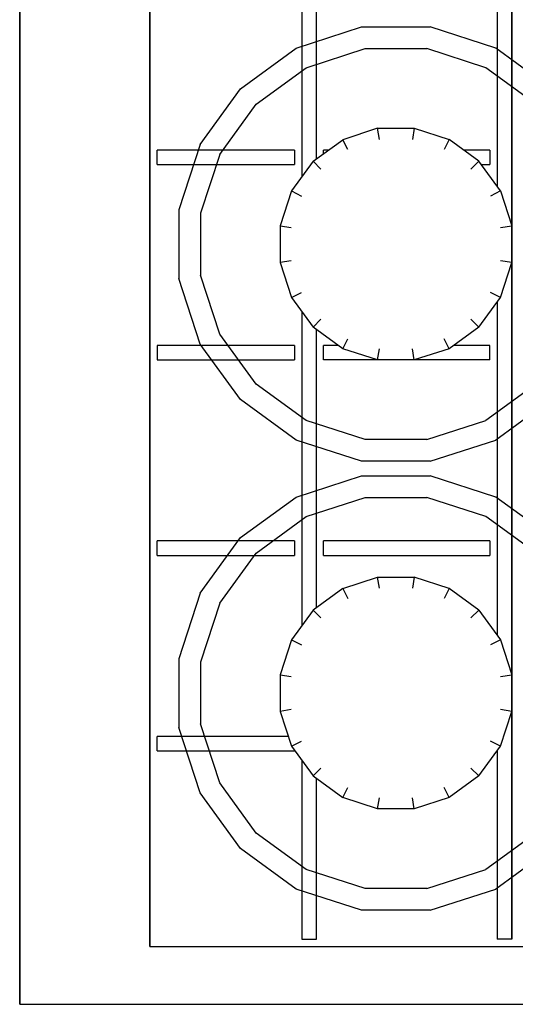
# Model space of a CAD drawing. Header units: millimetres. Extents: x 0 to 40100, y 0 to 29075.
# Tile 41 of 119: x 8658 to 8727, y 25338 to 25474. Entities that reach past the tile are written whole.
import ezdxf

# ---------------------------------------------------------------- set-up
doc = ezdxf.new("R2010")
doc.units = ezdxf.units.MM
doc.header["$MEASUREMENT"] = 0
doc.linetypes.add('AUSGEZOGEN', pattern=[0, 0])
doc.layers.get('0').update_dxf_attribs({"linetype": 'CONTINUOUS'})
doc.layers.add('ibmp_KT_Geräte-bauseits', color=7, linetype='AUSGEZOGEN', true_color=0x008000)
doc.styles.get("Standard").update_dxf_attribs({"font": 'TXT.SHX'})

# ---------------------------------------------------------------- blocks, each defined once
blk = doc.blocks.new('BLOCK_00415')
at = {"layer": 'ibmp_KT_Geräte-bauseits', "color": 0, "linetype": 'AUSGEZOGEN', "true_color": 0x000000}
for p, q in [((8658.1, 25338.1), (8658.1, 25734.1)), ((8676.1, 25346.1), (8676.1, 25726.1)), ((8726.1, 25347.1), (8726.1, 25725.1)), ((8724.1, 25497.14), (8724.1, 25451.06)), ((8697.1, 25495.78), (8697.1, 25452.42)), ((8699.1, 25454.88), (8699.1, 25493.3)), ((8696.31, 25470.16), (8705.35, 25473.1)), ((8705.35, 25473.1), (8714.85, 25473.1)), ((8723.89, 25470.16), (8714.85, 25473.1)), ((8688.62, 25464.56), (8696.31, 25470.16)), ((8697.69, 25467.46), (8705.83, 25470.1)), ((8705.83, 25470.1), (8714.38, 25470.1)), ((8722.51, 25467.46), (8714.38, 25470.1)), ((8731.58, 25464.58), (8723.89, 25470.16)), ((8690.77, 25462.42), (8697.69, 25467.46)), ((8729.43, 25462.44), (8722.51, 25467.46)), ((8683.03, 25456.88), (8688.62, 25464.56)), ((8685.74, 25455.5), (8690.77, 25462.42)), ((8707.57, 25459.1), (8702.75, 25457.52)), ((8707.81, 25457.56), (8707.57, 25459.1)), ((8707.57, 25459.1), (8712.63, 25459.1)), ((8712.63, 25459.1), (8712.39, 25457.56)), ((8712.63, 25459.1), (8717.45, 25457.54)), ((8683.03, 25456.88), (8680.1, 25447.84)), ((8698.64, 25454.54), (8702.75, 25457.52)), ((8703.45, 25456.16), (8702.75, 25457.52)), ((8717.45, 25457.54), (8716.75, 25456.16)), ((8721.56, 25454.56), (8717.45, 25457.54)), ((8677.1, 25454.1), (8677.1, 25456.1)), ((8696.1, 25456.1), (8677.1, 25456.1)), ((8685.74, 25455.5), (8683.1, 25447.36)), ((8696.1, 25456.1), (8696.1, 25454.1)), ((8700.1, 25455.6), (8700.1, 25456.1)), ((8700.78, 25456.1), (8700.1, 25456.1)), ((8723.1, 25456.1), (8719.44, 25456.1)), ((8723.1, 25456.1), (8723.1, 25454.1)), ((8677.1, 25454.1), (8696.1, 25454.1)), ((8698.64, 25454.54), (8695.66, 25450.44)), ((8698.64, 25454.54), (8699.73, 25453.46)), ((8721.56, 25454.56), (8720.47, 25453.46)), ((8724.54, 25450.44), (8721.56, 25454.56)), ((8721.89, 25454.1), (8723.1, 25454.1)), ((8695.66, 25450.44), (8694.1, 25445.62)), ((8695.66, 25450.44), (8697.04, 25449.74)), ((8724.54, 25450.44), (8723.16, 25449.74)), ((8724.54, 25450.44), (8726.1, 25445.62)), ((8680.1, 25447.84), (8680.1, 25438.34)), ((8683.1, 25447.36), (8683.1, 25438.82)), ((8694.1, 25445.62), (8695.63, 25445.38)), ((8694.1, 25445.62), (8694.1, 25440.56)), ((8724.57, 25445.38), (8726.1, 25445.62)), ((8695.63, 25440.8), (8694.1, 25440.56)), ((8694.1, 25440.56), (8695.67, 25435.74)), ((8724.54, 25435.74), (8726.1, 25440.56)), ((8726.1, 25440.56), (8724.57, 25440.8)), ((8685.74, 25430.68), (8683.1, 25438.82)), ((8683.03, 25429.3), (8680.1, 25438.34)), ((8695.67, 25435.74), (8697.04, 25436.44)), ((8724.54, 25435.74), (8723.16, 25436.44)), ((8695.67, 25435.74), (8698.65, 25431.64)), ((8721.56, 25431.64), (8724.54, 25435.74)), ((8724.1, 25435.14), (8724.1, 25389.06)), ((8697.1, 25433.78), (8697.1, 25390.42)), ((8699.74, 25432.72), (8698.65, 25431.64)), ((8720.47, 25432.72), (8721.56, 25431.64)), ((8685.75, 25430.68), (8685.74, 25430.68)), ((8690.77, 25423.76), (8685.74, 25430.68)), ((8702.75, 25428.66), (8698.65, 25431.64)), ((8699.1, 25392.88), (8699.1, 25431.3)), ((8721.56, 25431.64), (8717.45, 25428.66)), ((8683.04, 25429.3), (8683.03, 25429.3)), ((8688.62, 25421.62), (8683.03, 25429.3)), ((8702.75, 25428.66), (8703.45, 25430.04)), ((8717.45, 25428.66), (8716.75, 25430.04)), ((8677.1, 25429.1), (8677.1, 25427.1)), ((8696.1, 25429.1), (8677.1, 25429.1)), ((8696.1, 25429.1), (8696.1, 25427.1)), ((8700.1, 25427.1), (8700.1, 25429.1)), ((8702.14, 25429.1), (8700.1, 25429.1)), ((8707.57, 25427.1), (8702.75, 25428.66)), ((8707.57, 25427.1), (8707.81, 25428.62)), ((8712.63, 25427.1), (8712.39, 25428.62)), ((8717.45, 25428.66), (8712.63, 25427.1)), ((8723.1, 25429.1), (8718.06, 25429.1)), ((8723.1, 25427.1), (8723.1, 25429.1)), ((8677.1, 25427.1), (8696.1, 25427.1)), ((8723.1, 25427.1), (8700.1, 25427.1)), ((8690.77, 25423.76), (8690.78, 25423.76)), ((8697.69, 25418.72), (8690.77, 25423.76)), ((8729.43, 25423.76), (8722.51, 25418.72)), ((8688.62, 25421.62), (8688.63, 25421.62)), ((8696.31, 25416.02), (8688.62, 25421.62)), ((8731.58, 25421.62), (8723.89, 25416.02)), ((8705.83, 25416.1), (8697.69, 25418.72)), ((8714.38, 25416.1), (8722.51, 25418.72)), ((8705.35, 25413.1), (8696.31, 25416.02)), ((8714.38, 25416.1), (8705.83, 25416.1)), ((8714.85, 25413.1), (8723.89, 25416.02)), ((8714.85, 25413.1), (8705.35, 25413.1)), ((8696.31, 25408.16), (8705.35, 25411.1)), ((8705.35, 25411.1), (8714.85, 25411.1)), ((8723.89, 25408.16), (8714.85, 25411.1)), ((8688.62, 25402.56), (8696.31, 25408.16)), ((8697.69, 25405.46), (8705.83, 25408.1)), ((8705.83, 25408.1), (8714.38, 25408.1)), ((8722.51, 25405.46), (8714.38, 25408.1)), ((8731.58, 25402.58), (8723.89, 25408.16)), ((8690.77, 25400.42), (8697.69, 25405.46)), ((8729.43, 25400.44), (8722.51, 25405.46)), ((8677.1, 25400.1), (8677.1, 25402.1)), ((8696.1, 25402.1), (8677.1, 25402.1)), ((8683.03, 25394.88), (8688.62, 25402.56)), ((8696.1, 25402.1), (8696.1, 25400.1)), ((8700.1, 25400.1), (8700.1, 25402.1)), ((8723.1, 25402.1), (8700.1, 25402.1)), ((8723.1, 25402.1), (8723.1, 25400.1)), ((8677.1, 25400.1), (8696.1, 25400.1)), ((8685.74, 25393.5), (8690.77, 25400.42)), ((8700.1, 25400.1), (8723.1, 25400.1)), ((8702.75, 25395.52), (8707.57, 25397.1)), ((8707.81, 25395.56), (8707.57, 25397.1)), ((8707.57, 25397.1), (8712.63, 25397.1)), ((8712.63, 25397.1), (8712.39, 25395.56)), ((8717.45, 25395.54), (8712.63, 25397.1)), ((8702.75, 25395.52), (8698.64, 25392.54)), ((8702.75, 25395.52), (8703.45, 25394.16)), ((8717.45, 25395.54), (8716.75, 25394.16)), ((8721.56, 25392.56), (8717.45, 25395.54)), ((8683.03, 25394.88), (8680.1, 25385.84)), ((8685.74, 25393.5), (8683.1, 25385.36)), ((8721.56, 25392.56), (8720.47, 25391.46)), ((8721.56, 25392.56), (8724.54, 25388.44)), ((8698.64, 25392.54), (8695.66, 25388.44)), ((8698.64, 25392.54), (8699.73, 25391.46)), ((8695.66, 25388.44), (8694.1, 25383.62)), ((8695.66, 25388.44), (8697.04, 25387.74)), ((8724.54, 25388.44), (8723.16, 25387.74)), ((8724.54, 25388.44), (8726.1, 25383.62)), ((8680.1, 25385.84), (8680.1, 25376.34)), ((8683.1, 25385.36), (8683.1, 25376.82)), ((8694.1, 25383.62), (8695.63, 25383.38)), ((8694.1, 25383.62), (8694.1, 25378.56)), ((8724.57, 25383.38), (8726.1, 25383.62)), ((8695.63, 25378.8), (8694.1, 25378.56)), ((8694.1, 25378.56), (8695.67, 25373.74)), ((8724.54, 25373.74), (8726.1, 25378.56)), ((8726.1, 25378.56), (8724.57, 25378.8)), ((8683.03, 25367.3), (8680.1, 25376.34)), ((8685.74, 25368.68), (8683.1, 25376.82)), ((8677.1, 25373.1), (8677.1, 25375.1)), ((8695.23, 25375.1), (8677.1, 25375.1)), ((8695.67, 25373.74), (8697.04, 25374.44)), ((8695.67, 25373.74), (8698.65, 25369.64)), ((8721.56, 25369.64), (8724.54, 25373.74)), ((8724.54, 25373.74), (8723.16, 25374.44)), ((8677.1, 25373.1), (8696.1, 25373.1)), ((8696.1, 25373.16), (8696.1, 25373.1)), ((8724.1, 25373.14), (8724.1, 25347.1)), ((8697.1, 25371.78), (8697.1, 25347.1)), ((8699.74, 25370.72), (8698.65, 25369.64)), ((8698.65, 25369.64), (8702.75, 25366.66)), ((8721.56, 25369.64), (8717.45, 25366.66)), ((8720.47, 25370.72), (8721.56, 25369.64)), ((8685.75, 25368.68), (8685.74, 25368.68)), ((8690.77, 25361.76), (8685.74, 25368.68)), ((8699.1, 25347.1), (8699.1, 25369.3)), ((8683.04, 25367.3), (8683.03, 25367.3)), ((8688.62, 25359.62), (8683.03, 25367.3)), ((8702.75, 25366.66), (8703.45, 25368.04)), ((8717.45, 25366.66), (8716.75, 25368.04)), ((8707.57, 25365.1), (8702.75, 25366.66)), ((8707.57, 25365.1), (8707.81, 25366.62)), ((8712.63, 25365.1), (8712.39, 25366.62)), ((8717.45, 25366.66), (8712.63, 25365.1)), ((8712.63, 25365.1), (8707.57, 25365.1)), ((8690.77, 25361.76), (8690.78, 25361.76)), ((8697.69, 25356.72), (8690.77, 25361.76)), ((8729.43, 25361.76), (8722.51, 25356.72)), ((8688.62, 25359.62), (8688.63, 25359.62)), ((8696.31, 25354.02), (8688.62, 25359.62)), ((8731.58, 25359.62), (8723.89, 25354.02)), ((8705.83, 25354.1), (8697.69, 25356.72)), ((8714.38, 25354.1), (8722.51, 25356.72)), ((8705.35, 25351.1), (8696.31, 25354.02)), ((8714.38, 25354.1), (8705.83, 25354.1)), ((8714.85, 25351.1), (8723.89, 25354.02)), ((8714.85, 25351.1), (8705.35, 25351.1)), ((8697.1, 25347.1), (8699.1, 25347.1)), ((8726.1, 25347.1), (8724.1, 25347.1)), ((8676.1, 25346.1), (8936.1, 25346.1)), ((8658.1, 25338.1), (8954.1, 25338.1))]:
    blk.add_line(p, q, dxfattribs=at)
at = {"color": 0, "true_color": 0x000000}
blk.add_attdef('', (0, 0), '', height=1, dxfattribs=at)
blk = doc.blocks.new('BLOCK_00416')
at = {"layer": 'ibmp_KT_Geräte-bauseits', "color": 0, "linetype": 'AUSGEZOGEN', "true_color": 0x000000}
for p, q in [((8658.1, 25734.1), (8658.1, 25338.1)), ((8676.1, 25726.1), (8676.1, 25346.1)), ((8726.1, 25725.1), (8726.1, 25347.1)), ((8724.1, 25497.14), (8724.1, 25451.06)), ((8697.1, 25495.78), (8697.1, 25452.42)), ((8699.1, 25454.88), (8699.1, 25493.3)), ((8696.31, 25470.16), (8705.35, 25473.1)), ((8705.35, 25473.1), (8714.85, 25473.1)), ((8723.89, 25470.16), (8714.85, 25473.1)), ((8688.62, 25464.56), (8696.31, 25470.16)), ((8697.69, 25467.46), (8705.83, 25470.1)), ((8705.83, 25470.1), (8714.38, 25470.1)), ((8722.51, 25467.46), (8714.38, 25470.1)), ((8731.58, 25464.58), (8723.89, 25470.16)), ((8690.77, 25462.42), (8697.69, 25467.46)), ((8729.43, 25462.44), (8722.51, 25467.46)), ((8683.03, 25456.88), (8688.62, 25464.56)), ((8685.74, 25455.5), (8690.77, 25462.42)), ((8707.57, 25459.1), (8702.75, 25457.52)), ((8707.81, 25457.56), (8707.57, 25459.1)), ((8707.57, 25459.1), (8712.63, 25459.1)), ((8712.63, 25459.1), (8712.39, 25457.56)), ((8712.63, 25459.1), (8717.45, 25457.54)), ((8683.03, 25456.88), (8680.1, 25447.84)), ((8698.64, 25454.54), (8702.75, 25457.52)), ((8703.45, 25456.16), (8702.75, 25457.52)), ((8717.45, 25457.54), (8716.75, 25456.16)), ((8721.56, 25454.56), (8717.45, 25457.54)), ((8677.1, 25454.1), (8677.1, 25456.1)), ((8696.1, 25456.1), (8677.1, 25456.1)), ((8685.74, 25455.5), (8683.1, 25447.36)), ((8696.1, 25456.1), (8696.1, 25454.1)), ((8700.1, 25455.6), (8700.1, 25456.1)), ((8700.78, 25456.1), (8700.1, 25456.1)), ((8723.1, 25456.1), (8719.44, 25456.1)), ((8723.1, 25456.1), (8723.1, 25454.1)), ((8677.1, 25454.1), (8696.1, 25454.1)), ((8698.64, 25454.54), (8695.66, 25450.44)), ((8698.64, 25454.54), (8699.73, 25453.46)), ((8721.56, 25454.56), (8720.47, 25453.46)), ((8724.54, 25450.44), (8721.56, 25454.56)), ((8721.89, 25454.1), (8723.1, 25454.1)), ((8695.66, 25450.44), (8694.1, 25445.62)), ((8695.66, 25450.44), (8697.04, 25449.74)), ((8724.54, 25450.44), (8723.16, 25449.74)), ((8724.54, 25450.44), (8726.1, 25445.62)), ((8680.1, 25447.84), (8680.1, 25438.34)), ((8683.1, 25447.36), (8683.1, 25438.82)), ((8694.1, 25445.62), (8695.63, 25445.38)), ((8694.1, 25445.62), (8694.1, 25440.56)), ((8724.57, 25445.38), (8726.1, 25445.62)), ((8695.63, 25440.8), (8694.1, 25440.56)), ((8694.1, 25440.56), (8695.67, 25435.74)), ((8724.54, 25435.74), (8726.1, 25440.56)), ((8726.1, 25440.56), (8724.57, 25440.8)), ((8685.74, 25430.68), (8683.1, 25438.82)), ((8683.03, 25429.3), (8680.1, 25438.34)), ((8695.67, 25435.74), (8697.04, 25436.44)), ((8724.54, 25435.74), (8723.16, 25436.44)), ((8695.67, 25435.74), (8698.65, 25431.64)), ((8721.56, 25431.64), (8724.54, 25435.74)), ((8724.1, 25435.14), (8724.1, 25389.06)), ((8697.1, 25433.78), (8697.1, 25390.42)), ((8699.74, 25432.72), (8698.65, 25431.64)), ((8720.47, 25432.72), (8721.56, 25431.64)), ((8685.75, 25430.68), (8685.74, 25430.68)), ((8690.77, 25423.76), (8685.74, 25430.68)), ((8702.75, 25428.66), (8698.65, 25431.64)), ((8699.1, 25392.88), (8699.1, 25431.3)), ((8721.56, 25431.64), (8717.45, 25428.66)), ((8683.04, 25429.3), (8683.03, 25429.3)), ((8688.62, 25421.62), (8683.03, 25429.3)), ((8702.75, 25428.66), (8703.45, 25430.04)), ((8717.45, 25428.66), (8716.75, 25430.04)), ((8677.1, 25429.1), (8677.1, 25427.1)), ((8696.1, 25429.1), (8677.1, 25429.1)), ((8696.1, 25429.1), (8696.1, 25427.1)), ((8700.1, 25427.1), (8700.1, 25429.1)), ((8702.14, 25429.1), (8700.1, 25429.1)), ((8707.57, 25427.1), (8702.75, 25428.66)), ((8707.57, 25427.1), (8707.81, 25428.62)), ((8712.63, 25427.1), (8712.39, 25428.62)), ((8717.45, 25428.66), (8712.63, 25427.1)), ((8723.1, 25429.1), (8718.06, 25429.1)), ((8723.1, 25427.1), (8723.1, 25429.1)), ((8677.1, 25427.1), (8696.1, 25427.1)), ((8723.1, 25427.1), (8700.1, 25427.1)), ((8690.77, 25423.76), (8690.78, 25423.76)), ((8697.69, 25418.72), (8690.77, 25423.76)), ((8729.43, 25423.76), (8722.51, 25418.72)), ((8688.62, 25421.62), (8688.63, 25421.62)), ((8696.31, 25416.02), (8688.62, 25421.62)), ((8731.58, 25421.62), (8723.89, 25416.02)), ((8705.83, 25416.1), (8697.69, 25418.72)), ((8714.38, 25416.1), (8722.51, 25418.72)), ((8705.35, 25413.1), (8696.31, 25416.02)), ((8714.38, 25416.1), (8705.83, 25416.1)), ((8714.85, 25413.1), (8723.89, 25416.02)), ((8714.85, 25413.1), (8705.35, 25413.1)), ((8696.31, 25408.16), (8705.35, 25411.1)), ((8705.35, 25411.1), (8714.85, 25411.1)), ((8723.89, 25408.16), (8714.85, 25411.1)), ((8688.62, 25402.56), (8696.31, 25408.16)), ((8697.69, 25405.46), (8705.83, 25408.1)), ((8705.83, 25408.1), (8714.38, 25408.1)), ((8722.51, 25405.46), (8714.38, 25408.1)), ((8731.58, 25402.58), (8723.89, 25408.16)), ((8690.77, 25400.42), (8697.69, 25405.46)), ((8729.43, 25400.44), (8722.51, 25405.46)), ((8677.1, 25400.1), (8677.1, 25402.1)), ((8696.1, 25402.1), (8677.1, 25402.1)), ((8683.03, 25394.88), (8688.62, 25402.56)), ((8696.1, 25402.1), (8696.1, 25400.1)), ((8700.1, 25400.1), (8700.1, 25402.1)), ((8723.1, 25402.1), (8700.1, 25402.1)), ((8723.1, 25402.1), (8723.1, 25400.1)), ((8677.1, 25400.1), (8696.1, 25400.1)), ((8685.74, 25393.5), (8690.77, 25400.42)), ((8700.1, 25400.1), (8723.1, 25400.1)), ((8702.75, 25395.52), (8707.57, 25397.1)), ((8707.81, 25395.56), (8707.57, 25397.1)), ((8707.57, 25397.1), (8712.63, 25397.1)), ((8712.63, 25397.1), (8712.39, 25395.56)), ((8717.45, 25395.54), (8712.63, 25397.1)), ((8702.75, 25395.52), (8698.64, 25392.54)), ((8702.75, 25395.52), (8703.45, 25394.16)), ((8717.45, 25395.54), (8716.75, 25394.16)), ((8721.56, 25392.56), (8717.45, 25395.54)), ((8683.03, 25394.88), (8680.1, 25385.84)), ((8685.74, 25393.5), (8683.1, 25385.36)), ((8721.56, 25392.56), (8720.47, 25391.46)), ((8721.56, 25392.56), (8724.54, 25388.44)), ((8698.64, 25392.54), (8695.66, 25388.44)), ((8698.64, 25392.54), (8699.73, 25391.46)), ((8695.66, 25388.44), (8694.1, 25383.62)), ((8695.66, 25388.44), (8697.04, 25387.74)), ((8724.54, 25388.44), (8723.16, 25387.74)), ((8724.54, 25388.44), (8726.1, 25383.62)), ((8680.1, 25385.84), (8680.1, 25376.34)), ((8683.1, 25385.36), (8683.1, 25376.82)), ((8694.1, 25383.62), (8695.63, 25383.38)), ((8694.1, 25383.62), (8694.1, 25378.56)), ((8724.57, 25383.38), (8726.1, 25383.62)), ((8695.63, 25378.8), (8694.1, 25378.56)), ((8694.1, 25378.56), (8695.67, 25373.74)), ((8724.54, 25373.74), (8726.1, 25378.56)), ((8726.1, 25378.56), (8724.57, 25378.8)), ((8683.03, 25367.3), (8680.1, 25376.34)), ((8685.74, 25368.68), (8683.1, 25376.82)), ((8677.1, 25373.1), (8677.1, 25375.1)), ((8695.23, 25375.1), (8677.1, 25375.1)), ((8695.67, 25373.74), (8697.04, 25374.44)), ((8695.67, 25373.74), (8698.65, 25369.64)), ((8721.56, 25369.64), (8724.54, 25373.74)), ((8724.54, 25373.74), (8723.16, 25374.44)), ((8677.1, 25373.1), (8696.1, 25373.1)), ((8696.1, 25373.16), (8696.1, 25373.1)), ((8724.1, 25373.14), (8724.1, 25347.1)), ((8697.1, 25371.78), (8697.1, 25347.1)), ((8699.74, 25370.72), (8698.65, 25369.64)), ((8698.65, 25369.64), (8702.75, 25366.66)), ((8721.56, 25369.64), (8717.45, 25366.66)), ((8720.47, 25370.72), (8721.56, 25369.64)), ((8685.75, 25368.68), (8685.74, 25368.68)), ((8690.77, 25361.76), (8685.74, 25368.68)), ((8699.1, 25347.1), (8699.1, 25369.3)), ((8683.04, 25367.3), (8683.03, 25367.3)), ((8688.62, 25359.62), (8683.03, 25367.3)), ((8702.75, 25366.66), (8703.45, 25368.04)), ((8717.45, 25366.66), (8716.75, 25368.04)), ((8707.57, 25365.1), (8702.75, 25366.66)), ((8707.57, 25365.1), (8707.81, 25366.62)), ((8712.63, 25365.1), (8712.39, 25366.62)), ((8717.45, 25366.66), (8712.63, 25365.1)), ((8712.63, 25365.1), (8707.57, 25365.1)), ((8690.77, 25361.76), (8690.78, 25361.76)), ((8697.69, 25356.72), (8690.77, 25361.76)), ((8729.43, 25361.76), (8722.51, 25356.72)), ((8688.62, 25359.62), (8688.63, 25359.62)), ((8696.31, 25354.02), (8688.62, 25359.62)), ((8731.58, 25359.62), (8723.89, 25354.02)), ((8705.83, 25354.1), (8697.69, 25356.72)), ((8714.38, 25354.1), (8722.51, 25356.72)), ((8705.35, 25351.1), (8696.31, 25354.02)), ((8714.38, 25354.1), (8705.83, 25354.1)), ((8714.85, 25351.1), (8723.89, 25354.02)), ((8714.85, 25351.1), (8705.35, 25351.1)), ((8697.1, 25347.1), (8699.1, 25347.1)), ((8726.1, 25347.1), (8724.1, 25347.1)), ((8676.1, 25346.1), (8936.1, 25346.1)), ((8658.1, 25338.1), (8954.1, 25338.1))]:
    blk.add_line(p, q, dxfattribs=at)
at = {"color": 0, "true_color": 0x000000}
blk.add_attdef('', (0, 0), '', height=1, dxfattribs=at)
blk = doc.blocks.new('BLOCK_00417')
at = {"layer": 'ibmp_KT_Geräte-bauseits', "color": 0, "linetype": 'AUSGEZOGEN', "true_color": 0x000000}
for p, q in [((8658.1, 25734.1), (8658.1, 25338.1)), ((8676.1, 25726.1), (8676.1, 25346.1)), ((8726.1, 25725.1), (8726.1, 25347.1)), ((8724.1, 25497.14), (8724.1, 25451.06)), ((8697.1, 25495.78), (8697.1, 25452.42)), ((8699.1, 25454.88), (8699.1, 25493.3)), ((8696.31, 25470.16), (8705.35, 25473.1)), ((8705.35, 25473.1), (8714.85, 25473.1)), ((8723.89, 25470.16), (8714.85, 25473.1)), ((8688.62, 25464.56), (8696.31, 25470.16)), ((8697.69, 25467.46), (8705.83, 25470.1)), ((8705.83, 25470.1), (8714.38, 25470.1)), ((8722.51, 25467.46), (8714.38, 25470.1)), ((8731.58, 25464.58), (8723.89, 25470.16)), ((8690.77, 25462.42), (8697.69, 25467.46)), ((8729.43, 25462.44), (8722.51, 25467.46)), ((8683.03, 25456.88), (8688.62, 25464.56)), ((8685.74, 25455.5), (8690.77, 25462.42)), ((8707.57, 25459.1), (8702.75, 25457.52)), ((8707.81, 25457.56), (8707.57, 25459.1)), ((8707.57, 25459.1), (8712.63, 25459.1)), ((8712.63, 25459.1), (8712.39, 25457.56)), ((8712.63, 25459.1), (8717.45, 25457.54)), ((8683.03, 25456.88), (8680.1, 25447.84)), ((8698.64, 25454.54), (8702.75, 25457.52)), ((8703.45, 25456.16), (8702.75, 25457.52)), ((8717.45, 25457.54), (8716.75, 25456.16)), ((8721.56, 25454.56), (8717.45, 25457.54)), ((8677.1, 25454.1), (8677.1, 25456.1)), ((8696.1, 25456.1), (8677.1, 25456.1)), ((8685.74, 25455.5), (8683.1, 25447.36)), ((8696.1, 25456.1), (8696.1, 25454.1)), ((8700.1, 25455.6), (8700.1, 25456.1)), ((8700.78, 25456.1), (8700.1, 25456.1)), ((8723.1, 25456.1), (8719.44, 25456.1)), ((8723.1, 25456.1), (8723.1, 25454.1)), ((8677.1, 25454.1), (8696.1, 25454.1)), ((8698.64, 25454.54), (8695.66, 25450.44)), ((8698.64, 25454.54), (8699.73, 25453.46)), ((8721.56, 25454.56), (8720.47, 25453.46)), ((8724.54, 25450.44), (8721.56, 25454.56)), ((8721.89, 25454.1), (8723.1, 25454.1)), ((8695.66, 25450.44), (8694.1, 25445.62)), ((8695.66, 25450.44), (8697.04, 25449.74)), ((8724.54, 25450.44), (8723.16, 25449.74)), ((8724.54, 25450.44), (8726.1, 25445.62)), ((8680.1, 25447.84), (8680.1, 25438.34)), ((8683.1, 25447.36), (8683.1, 25438.82)), ((8694.1, 25445.62), (8695.63, 25445.38)), ((8694.1, 25445.62), (8694.1, 25440.56)), ((8724.57, 25445.38), (8726.1, 25445.62)), ((8695.63, 25440.8), (8694.1, 25440.56)), ((8694.1, 25440.56), (8695.67, 25435.74)), ((8724.54, 25435.74), (8726.1, 25440.56)), ((8726.1, 25440.56), (8724.57, 25440.8)), ((8685.74, 25430.68), (8683.1, 25438.82)), ((8683.03, 25429.3), (8680.1, 25438.34)), ((8695.67, 25435.74), (8697.04, 25436.44)), ((8724.54, 25435.74), (8723.16, 25436.44)), ((8695.67, 25435.74), (8698.65, 25431.64)), ((8721.56, 25431.64), (8724.54, 25435.74)), ((8724.1, 25435.14), (8724.1, 25389.06)), ((8697.1, 25433.78), (8697.1, 25390.42)), ((8699.74, 25432.72), (8698.65, 25431.64)), ((8720.47, 25432.72), (8721.56, 25431.64)), ((8685.75, 25430.68), (8685.74, 25430.68)), ((8690.77, 25423.76), (8685.74, 25430.68)), ((8702.75, 25428.66), (8698.65, 25431.64)), ((8699.1, 25392.88), (8699.1, 25431.3)), ((8721.56, 25431.64), (8717.45, 25428.66)), ((8683.04, 25429.3), (8683.03, 25429.3)), ((8688.62, 25421.62), (8683.03, 25429.3)), ((8702.75, 25428.66), (8703.45, 25430.04)), ((8717.45, 25428.66), (8716.75, 25430.04)), ((8677.1, 25429.1), (8677.1, 25427.1)), ((8696.1, 25429.1), (8677.1, 25429.1)), ((8696.1, 25429.1), (8696.1, 25427.1)), ((8700.1, 25427.1), (8700.1, 25429.1)), ((8702.14, 25429.1), (8700.1, 25429.1)), ((8707.57, 25427.1), (8702.75, 25428.66)), ((8707.57, 25427.1), (8707.81, 25428.62)), ((8712.63, 25427.1), (8712.39, 25428.62)), ((8717.45, 25428.66), (8712.63, 25427.1)), ((8723.1, 25429.1), (8718.06, 25429.1)), ((8723.1, 25427.1), (8723.1, 25429.1)), ((8677.1, 25427.1), (8696.1, 25427.1)), ((8723.1, 25427.1), (8700.1, 25427.1)), ((8690.77, 25423.76), (8690.78, 25423.76)), ((8697.69, 25418.72), (8690.77, 25423.76)), ((8729.43, 25423.76), (8722.51, 25418.72)), ((8688.62, 25421.62), (8688.63, 25421.62)), ((8696.31, 25416.02), (8688.62, 25421.62)), ((8731.58, 25421.62), (8723.89, 25416.02)), ((8705.83, 25416.1), (8697.69, 25418.72)), ((8714.38, 25416.1), (8722.51, 25418.72)), ((8705.35, 25413.1), (8696.31, 25416.02)), ((8714.38, 25416.1), (8705.83, 25416.1)), ((8714.85, 25413.1), (8723.89, 25416.02)), ((8714.85, 25413.1), (8705.35, 25413.1)), ((8696.31, 25408.16), (8705.35, 25411.1)), ((8705.35, 25411.1), (8714.85, 25411.1)), ((8723.89, 25408.16), (8714.85, 25411.1)), ((8688.62, 25402.56), (8696.31, 25408.16)), ((8697.69, 25405.46), (8705.83, 25408.1)), ((8705.83, 25408.1), (8714.38, 25408.1)), ((8722.51, 25405.46), (8714.38, 25408.1)), ((8731.58, 25402.58), (8723.89, 25408.16)), ((8690.77, 25400.42), (8697.69, 25405.46)), ((8729.43, 25400.44), (8722.51, 25405.46)), ((8677.1, 25400.1), (8677.1, 25402.1)), ((8696.1, 25402.1), (8677.1, 25402.1)), ((8683.03, 25394.88), (8688.62, 25402.56)), ((8696.1, 25402.1), (8696.1, 25400.1)), ((8700.1, 25400.1), (8700.1, 25402.1)), ((8723.1, 25402.1), (8700.1, 25402.1)), ((8723.1, 25402.1), (8723.1, 25400.1)), ((8677.1, 25400.1), (8696.1, 25400.1)), ((8685.74, 25393.5), (8690.77, 25400.42)), ((8700.1, 25400.1), (8723.1, 25400.1)), ((8702.75, 25395.52), (8707.57, 25397.1)), ((8707.81, 25395.56), (8707.57, 25397.1)), ((8707.57, 25397.1), (8712.63, 25397.1)), ((8712.63, 25397.1), (8712.39, 25395.56)), ((8717.45, 25395.54), (8712.63, 25397.1)), ((8702.75, 25395.52), (8698.64, 25392.54)), ((8702.75, 25395.52), (8703.45, 25394.16)), ((8717.45, 25395.54), (8716.75, 25394.16)), ((8721.56, 25392.56), (8717.45, 25395.54)), ((8683.03, 25394.88), (8680.1, 25385.84)), ((8685.74, 25393.5), (8683.1, 25385.36)), ((8721.56, 25392.56), (8720.47, 25391.46)), ((8721.56, 25392.56), (8724.54, 25388.44)), ((8698.64, 25392.54), (8695.66, 25388.44)), ((8698.64, 25392.54), (8699.73, 25391.46)), ((8695.66, 25388.44), (8694.1, 25383.62)), ((8695.66, 25388.44), (8697.04, 25387.74)), ((8724.54, 25388.44), (8723.16, 25387.74)), ((8724.54, 25388.44), (8726.1, 25383.62)), ((8680.1, 25385.84), (8680.1, 25376.34)), ((8683.1, 25385.36), (8683.1, 25376.82)), ((8694.1, 25383.62), (8695.63, 25383.38)), ((8694.1, 25383.62), (8694.1, 25378.56)), ((8724.57, 25383.38), (8726.1, 25383.62)), ((8695.63, 25378.8), (8694.1, 25378.56)), ((8694.1, 25378.56), (8695.67, 25373.74)), ((8724.54, 25373.74), (8726.1, 25378.56)), ((8726.1, 25378.56), (8724.57, 25378.8)), ((8683.03, 25367.3), (8680.1, 25376.34)), ((8685.74, 25368.68), (8683.1, 25376.82)), ((8677.1, 25373.1), (8677.1, 25375.1)), ((8695.23, 25375.1), (8677.1, 25375.1)), ((8695.67, 25373.74), (8697.04, 25374.44)), ((8695.67, 25373.74), (8698.65, 25369.64)), ((8721.56, 25369.64), (8724.54, 25373.74)), ((8724.54, 25373.74), (8723.16, 25374.44)), ((8677.1, 25373.1), (8696.1, 25373.1)), ((8696.1, 25373.16), (8696.1, 25373.1)), ((8724.1, 25373.14), (8724.1, 25347.1)), ((8697.1, 25371.78), (8697.1, 25347.1)), ((8699.74, 25370.72), (8698.65, 25369.64)), ((8698.65, 25369.64), (8702.75, 25366.66)), ((8721.56, 25369.64), (8717.45, 25366.66)), ((8720.47, 25370.72), (8721.56, 25369.64)), ((8685.75, 25368.68), (8685.74, 25368.68)), ((8690.77, 25361.76), (8685.74, 25368.68)), ((8699.1, 25347.1), (8699.1, 25369.3)), ((8683.04, 25367.3), (8683.03, 25367.3)), ((8688.62, 25359.62), (8683.03, 25367.3)), ((8702.75, 25366.66), (8703.45, 25368.04)), ((8717.45, 25366.66), (8716.75, 25368.04)), ((8707.57, 25365.1), (8702.75, 25366.66)), ((8707.57, 25365.1), (8707.81, 25366.62)), ((8712.63, 25365.1), (8712.39, 25366.62)), ((8717.45, 25366.66), (8712.63, 25365.1)), ((8712.63, 25365.1), (8707.57, 25365.1)), ((8690.77, 25361.76), (8690.78, 25361.76)), ((8697.69, 25356.72), (8690.77, 25361.76)), ((8729.43, 25361.76), (8722.51, 25356.72)), ((8688.62, 25359.62), (8688.63, 25359.62)), ((8696.31, 25354.02), (8688.62, 25359.62)), ((8731.58, 25359.62), (8723.89, 25354.02)), ((8705.83, 25354.1), (8697.69, 25356.72)), ((8714.38, 25354.1), (8722.51, 25356.72)), ((8705.35, 25351.1), (8696.31, 25354.02)), ((8714.38, 25354.1), (8705.83, 25354.1)), ((8714.85, 25351.1), (8723.89, 25354.02)), ((8714.85, 25351.1), (8705.35, 25351.1)), ((8697.1, 25347.1), (8699.1, 25347.1)), ((8726.1, 25347.1), (8724.1, 25347.1)), ((8676.1, 25346.1), (8936.1, 25346.1)), ((8658.1, 25338.1), (8954.1, 25338.1))]:
    blk.add_line(p, q, dxfattribs=at)
at = {"color": 0, "true_color": 0x000000}
blk.add_attdef('', (0, 0), '', height=1, dxfattribs=at)
blk = doc.blocks.new('BLOCK_00418')
at = {"layer": 'ibmp_KT_Geräte-bauseits', "color": 0, "linetype": 'AUSGEZOGEN', "true_color": 0x000000}
for p, q in [((8658.1, 25734.1), (8658.1, 25338.1)), ((8676.1, 25726.1), (8676.1, 25346.1)), ((8726.1, 25725.1), (8726.1, 25347.1)), ((8724.1, 25497.14), (8724.1, 25451.06)), ((8697.1, 25495.78), (8697.1, 25452.42)), ((8699.1, 25454.88), (8699.1, 25493.3)), ((8696.31, 25470.16), (8705.35, 25473.1)), ((8705.35, 25473.1), (8714.85, 25473.1)), ((8723.89, 25470.16), (8714.85, 25473.1)), ((8688.62, 25464.56), (8696.31, 25470.16)), ((8697.69, 25467.46), (8705.83, 25470.1)), ((8705.83, 25470.1), (8714.38, 25470.1)), ((8722.51, 25467.46), (8714.38, 25470.1)), ((8731.58, 25464.58), (8723.89, 25470.16)), ((8690.77, 25462.42), (8697.69, 25467.46)), ((8729.43, 25462.44), (8722.51, 25467.46)), ((8683.03, 25456.88), (8688.62, 25464.56)), ((8685.74, 25455.5), (8690.77, 25462.42)), ((8707.57, 25459.1), (8702.75, 25457.52)), ((8707.81, 25457.56), (8707.57, 25459.1)), ((8707.57, 25459.1), (8712.63, 25459.1)), ((8712.63, 25459.1), (8712.39, 25457.56)), ((8712.63, 25459.1), (8717.45, 25457.54)), ((8683.03, 25456.88), (8680.1, 25447.84)), ((8698.64, 25454.54), (8702.75, 25457.52)), ((8703.45, 25456.16), (8702.75, 25457.52)), ((8717.45, 25457.54), (8716.75, 25456.16)), ((8721.56, 25454.56), (8717.45, 25457.54)), ((8677.1, 25454.1), (8677.1, 25456.1)), ((8696.1, 25456.1), (8677.1, 25456.1)), ((8685.74, 25455.5), (8683.1, 25447.36)), ((8696.1, 25456.1), (8696.1, 25454.1)), ((8700.1, 25455.6), (8700.1, 25456.1)), ((8700.78, 25456.1), (8700.1, 25456.1)), ((8723.1, 25456.1), (8719.44, 25456.1)), ((8723.1, 25456.1), (8723.1, 25454.1)), ((8677.1, 25454.1), (8696.1, 25454.1)), ((8698.64, 25454.54), (8695.66, 25450.44)), ((8698.64, 25454.54), (8699.73, 25453.46)), ((8721.56, 25454.56), (8720.47, 25453.46)), ((8724.54, 25450.44), (8721.56, 25454.56)), ((8721.89, 25454.1), (8723.1, 25454.1)), ((8695.66, 25450.44), (8694.1, 25445.62)), ((8695.66, 25450.44), (8697.04, 25449.74)), ((8724.54, 25450.44), (8723.16, 25449.74)), ((8724.54, 25450.44), (8726.1, 25445.62)), ((8680.1, 25447.84), (8680.1, 25438.34)), ((8683.1, 25447.36), (8683.1, 25438.82)), ((8694.1, 25445.62), (8695.63, 25445.38)), ((8694.1, 25445.62), (8694.1, 25440.56)), ((8724.57, 25445.38), (8726.1, 25445.62)), ((8695.63, 25440.8), (8694.1, 25440.56)), ((8694.1, 25440.56), (8695.67, 25435.74)), ((8724.54, 25435.74), (8726.1, 25440.56)), ((8726.1, 25440.56), (8724.57, 25440.8)), ((8685.74, 25430.68), (8683.1, 25438.82)), ((8683.03, 25429.3), (8680.1, 25438.34)), ((8695.67, 25435.74), (8697.04, 25436.44)), ((8724.54, 25435.74), (8723.16, 25436.44)), ((8695.67, 25435.74), (8698.65, 25431.64)), ((8721.56, 25431.64), (8724.54, 25435.74)), ((8724.1, 25435.14), (8724.1, 25389.06)), ((8697.1, 25433.78), (8697.1, 25390.42)), ((8699.74, 25432.72), (8698.65, 25431.64)), ((8720.47, 25432.72), (8721.56, 25431.64)), ((8685.75, 25430.68), (8685.74, 25430.68)), ((8690.77, 25423.76), (8685.74, 25430.68)), ((8702.75, 25428.66), (8698.65, 25431.64)), ((8699.1, 25392.88), (8699.1, 25431.3)), ((8721.56, 25431.64), (8717.45, 25428.66)), ((8683.04, 25429.3), (8683.03, 25429.3)), ((8688.62, 25421.62), (8683.03, 25429.3)), ((8702.75, 25428.66), (8703.45, 25430.04)), ((8717.45, 25428.66), (8716.75, 25430.04)), ((8677.1, 25429.1), (8677.1, 25427.1)), ((8696.1, 25429.1), (8677.1, 25429.1)), ((8696.1, 25429.1), (8696.1, 25427.1)), ((8700.1, 25427.1), (8700.1, 25429.1)), ((8702.14, 25429.1), (8700.1, 25429.1)), ((8707.57, 25427.1), (8702.75, 25428.66)), ((8707.57, 25427.1), (8707.81, 25428.62)), ((8712.63, 25427.1), (8712.39, 25428.62)), ((8717.45, 25428.66), (8712.63, 25427.1)), ((8723.1, 25429.1), (8718.06, 25429.1)), ((8723.1, 25427.1), (8723.1, 25429.1)), ((8677.1, 25427.1), (8696.1, 25427.1)), ((8723.1, 25427.1), (8700.1, 25427.1)), ((8690.77, 25423.76), (8690.78, 25423.76)), ((8697.69, 25418.72), (8690.77, 25423.76)), ((8729.43, 25423.76), (8722.51, 25418.72)), ((8688.62, 25421.62), (8688.63, 25421.62)), ((8696.31, 25416.02), (8688.62, 25421.62)), ((8731.58, 25421.62), (8723.89, 25416.02)), ((8705.83, 25416.1), (8697.69, 25418.72)), ((8714.38, 25416.1), (8722.51, 25418.72)), ((8705.35, 25413.1), (8696.31, 25416.02)), ((8714.38, 25416.1), (8705.83, 25416.1)), ((8714.85, 25413.1), (8723.89, 25416.02)), ((8714.85, 25413.1), (8705.35, 25413.1)), ((8696.31, 25408.16), (8705.35, 25411.1)), ((8705.35, 25411.1), (8714.85, 25411.1)), ((8723.89, 25408.16), (8714.85, 25411.1)), ((8688.62, 25402.56), (8696.31, 25408.16)), ((8697.69, 25405.46), (8705.83, 25408.1)), ((8705.83, 25408.1), (8714.38, 25408.1)), ((8722.51, 25405.46), (8714.38, 25408.1)), ((8731.58, 25402.58), (8723.89, 25408.16)), ((8690.77, 25400.42), (8697.69, 25405.46)), ((8729.43, 25400.44), (8722.51, 25405.46)), ((8677.1, 25400.1), (8677.1, 25402.1)), ((8696.1, 25402.1), (8677.1, 25402.1)), ((8683.03, 25394.88), (8688.62, 25402.56)), ((8696.1, 25402.1), (8696.1, 25400.1)), ((8700.1, 25400.1), (8700.1, 25402.1)), ((8723.1, 25402.1), (8700.1, 25402.1)), ((8723.1, 25402.1), (8723.1, 25400.1)), ((8677.1, 25400.1), (8696.1, 25400.1)), ((8685.74, 25393.5), (8690.77, 25400.42)), ((8700.1, 25400.1), (8723.1, 25400.1)), ((8702.75, 25395.52), (8707.57, 25397.1)), ((8707.81, 25395.56), (8707.57, 25397.1)), ((8707.57, 25397.1), (8712.63, 25397.1)), ((8712.63, 25397.1), (8712.39, 25395.56)), ((8717.45, 25395.54), (8712.63, 25397.1)), ((8702.75, 25395.52), (8698.64, 25392.54)), ((8702.75, 25395.52), (8703.45, 25394.16)), ((8717.45, 25395.54), (8716.75, 25394.16)), ((8721.56, 25392.56), (8717.45, 25395.54)), ((8683.03, 25394.88), (8680.1, 25385.84)), ((8685.74, 25393.5), (8683.1, 25385.36)), ((8721.56, 25392.56), (8720.47, 25391.46)), ((8721.56, 25392.56), (8724.54, 25388.44)), ((8698.64, 25392.54), (8695.66, 25388.44)), ((8698.64, 25392.54), (8699.73, 25391.46)), ((8695.66, 25388.44), (8694.1, 25383.62)), ((8695.66, 25388.44), (8697.04, 25387.74)), ((8724.54, 25388.44), (8723.16, 25387.74)), ((8724.54, 25388.44), (8726.1, 25383.62)), ((8680.1, 25385.84), (8680.1, 25376.34)), ((8683.1, 25385.36), (8683.1, 25376.82)), ((8694.1, 25383.62), (8695.63, 25383.38)), ((8694.1, 25383.62), (8694.1, 25378.56)), ((8724.57, 25383.38), (8726.1, 25383.62)), ((8695.63, 25378.8), (8694.1, 25378.56)), ((8694.1, 25378.56), (8695.67, 25373.74)), ((8724.54, 25373.74), (8726.1, 25378.56)), ((8726.1, 25378.56), (8724.57, 25378.8)), ((8683.03, 25367.3), (8680.1, 25376.34)), ((8685.74, 25368.68), (8683.1, 25376.82)), ((8677.1, 25373.1), (8677.1, 25375.1)), ((8695.23, 25375.1), (8677.1, 25375.1)), ((8695.67, 25373.74), (8697.04, 25374.44)), ((8695.67, 25373.74), (8698.65, 25369.64)), ((8721.56, 25369.64), (8724.54, 25373.74)), ((8724.54, 25373.74), (8723.16, 25374.44)), ((8677.1, 25373.1), (8696.1, 25373.1)), ((8696.1, 25373.16), (8696.1, 25373.1)), ((8724.1, 25373.14), (8724.1, 25347.1)), ((8697.1, 25371.78), (8697.1, 25347.1)), ((8699.74, 25370.72), (8698.65, 25369.64)), ((8698.65, 25369.64), (8702.75, 25366.66)), ((8721.56, 25369.64), (8717.45, 25366.66)), ((8720.47, 25370.72), (8721.56, 25369.64)), ((8685.75, 25368.68), (8685.74, 25368.68)), ((8690.77, 25361.76), (8685.74, 25368.68)), ((8699.1, 25347.1), (8699.1, 25369.3)), ((8683.04, 25367.3), (8683.03, 25367.3)), ((8688.62, 25359.62), (8683.03, 25367.3)), ((8702.75, 25366.66), (8703.45, 25368.04)), ((8717.45, 25366.66), (8716.75, 25368.04)), ((8707.57, 25365.1), (8702.75, 25366.66)), ((8707.57, 25365.1), (8707.81, 25366.62)), ((8712.63, 25365.1), (8712.39, 25366.62)), ((8717.45, 25366.66), (8712.63, 25365.1)), ((8712.63, 25365.1), (8707.57, 25365.1)), ((8690.77, 25361.76), (8690.78, 25361.76)), ((8697.69, 25356.72), (8690.77, 25361.76)), ((8729.43, 25361.76), (8722.51, 25356.72)), ((8688.62, 25359.62), (8688.63, 25359.62)), ((8696.31, 25354.02), (8688.62, 25359.62)), ((8731.58, 25359.62), (8723.89, 25354.02)), ((8705.83, 25354.1), (8697.69, 25356.72)), ((8714.38, 25354.1), (8722.51, 25356.72)), ((8705.35, 25351.1), (8696.31, 25354.02)), ((8714.38, 25354.1), (8705.83, 25354.1)), ((8714.85, 25351.1), (8723.89, 25354.02)), ((8714.85, 25351.1), (8705.35, 25351.1)), ((8697.1, 25347.1), (8699.1, 25347.1)), ((8726.1, 25347.1), (8724.1, 25347.1)), ((8676.1, 25346.1), (8936.1, 25346.1)), ((8658.1, 25338.1), (8954.1, 25338.1))]:
    blk.add_line(p, q, dxfattribs=at)
at = {"color": 0, "true_color": 0x000000}
blk.add_attdef('', (0, 0), '', height=1, dxfattribs=at)
blk = doc.blocks.new('BLOCK_00419')
at = {"layer": 'ibmp_KT_Geräte-bauseits', "color": 0, "linetype": 'AUSGEZOGEN', "true_color": 0x000000}
for p, q in [((8658.1, 25734.1), (8658.1, 25338.1)), ((8676.1, 25726.1), (8676.1, 25346.1)), ((8726.1, 25725.1), (8726.1, 25347.1)), ((8724.1, 25497.14), (8724.1, 25451.06)), ((8697.1, 25495.78), (8697.1, 25452.42)), ((8699.1, 25454.88), (8699.1, 25493.3)), ((8696.31, 25470.16), (8705.35, 25473.1)), ((8705.35, 25473.1), (8714.85, 25473.1)), ((8723.89, 25470.16), (8714.85, 25473.1)), ((8688.62, 25464.56), (8696.31, 25470.16)), ((8697.69, 25467.46), (8705.83, 25470.1)), ((8705.83, 25470.1), (8714.38, 25470.1)), ((8722.51, 25467.46), (8714.38, 25470.1)), ((8731.58, 25464.58), (8723.89, 25470.16)), ((8690.77, 25462.42), (8697.69, 25467.46)), ((8729.43, 25462.44), (8722.51, 25467.46)), ((8683.03, 25456.88), (8688.62, 25464.56)), ((8685.74, 25455.5), (8690.77, 25462.42)), ((8707.57, 25459.1), (8702.75, 25457.52)), ((8707.81, 25457.56), (8707.57, 25459.1)), ((8707.57, 25459.1), (8712.63, 25459.1)), ((8712.63, 25459.1), (8712.39, 25457.56)), ((8712.63, 25459.1), (8717.45, 25457.54)), ((8683.03, 25456.88), (8680.1, 25447.84)), ((8698.64, 25454.54), (8702.75, 25457.52)), ((8703.45, 25456.16), (8702.75, 25457.52)), ((8717.45, 25457.54), (8716.75, 25456.16)), ((8721.56, 25454.56), (8717.45, 25457.54)), ((8677.1, 25454.1), (8677.1, 25456.1)), ((8696.1, 25456.1), (8677.1, 25456.1)), ((8685.74, 25455.5), (8683.1, 25447.36)), ((8696.1, 25456.1), (8696.1, 25454.1)), ((8700.1, 25455.6), (8700.1, 25456.1)), ((8700.78, 25456.1), (8700.1, 25456.1)), ((8723.1, 25456.1), (8719.44, 25456.1)), ((8723.1, 25456.1), (8723.1, 25454.1)), ((8677.1, 25454.1), (8696.1, 25454.1)), ((8698.64, 25454.54), (8695.66, 25450.44)), ((8698.64, 25454.54), (8699.73, 25453.46)), ((8721.56, 25454.56), (8720.47, 25453.46)), ((8724.54, 25450.44), (8721.56, 25454.56)), ((8721.89, 25454.1), (8723.1, 25454.1)), ((8695.66, 25450.44), (8694.1, 25445.62)), ((8695.66, 25450.44), (8697.04, 25449.74)), ((8724.54, 25450.44), (8723.16, 25449.74)), ((8724.54, 25450.44), (8726.1, 25445.62)), ((8680.1, 25447.84), (8680.1, 25438.34)), ((8683.1, 25447.36), (8683.1, 25438.82)), ((8694.1, 25445.62), (8695.63, 25445.38)), ((8694.1, 25445.62), (8694.1, 25440.56)), ((8724.57, 25445.38), (8726.1, 25445.62)), ((8695.63, 25440.8), (8694.1, 25440.56)), ((8694.1, 25440.56), (8695.67, 25435.74)), ((8724.54, 25435.74), (8726.1, 25440.56)), ((8726.1, 25440.56), (8724.57, 25440.8)), ((8685.74, 25430.68), (8683.1, 25438.82)), ((8683.03, 25429.3), (8680.1, 25438.34)), ((8695.67, 25435.74), (8697.04, 25436.44)), ((8724.54, 25435.74), (8723.16, 25436.44)), ((8695.67, 25435.74), (8698.65, 25431.64)), ((8721.56, 25431.64), (8724.54, 25435.74)), ((8724.1, 25435.14), (8724.1, 25389.06)), ((8697.1, 25433.78), (8697.1, 25390.42)), ((8699.74, 25432.72), (8698.65, 25431.64)), ((8720.47, 25432.72), (8721.56, 25431.64)), ((8685.75, 25430.68), (8685.74, 25430.68)), ((8690.77, 25423.76), (8685.74, 25430.68)), ((8702.75, 25428.66), (8698.65, 25431.64)), ((8699.1, 25392.88), (8699.1, 25431.3)), ((8721.56, 25431.64), (8717.45, 25428.66)), ((8683.04, 25429.3), (8683.03, 25429.3)), ((8688.62, 25421.62), (8683.03, 25429.3)), ((8702.75, 25428.66), (8703.45, 25430.04)), ((8717.45, 25428.66), (8716.75, 25430.04)), ((8677.1, 25429.1), (8677.1, 25427.1)), ((8696.1, 25429.1), (8677.1, 25429.1)), ((8696.1, 25429.1), (8696.1, 25427.1)), ((8700.1, 25427.1), (8700.1, 25429.1)), ((8702.14, 25429.1), (8700.1, 25429.1)), ((8707.57, 25427.1), (8702.75, 25428.66)), ((8707.57, 25427.1), (8707.81, 25428.62)), ((8712.63, 25427.1), (8712.39, 25428.62)), ((8717.45, 25428.66), (8712.63, 25427.1)), ((8723.1, 25429.1), (8718.06, 25429.1)), ((8723.1, 25427.1), (8723.1, 25429.1)), ((8677.1, 25427.1), (8696.1, 25427.1)), ((8723.1, 25427.1), (8700.1, 25427.1)), ((8690.77, 25423.76), (8690.78, 25423.76)), ((8697.69, 25418.72), (8690.77, 25423.76)), ((8729.43, 25423.76), (8722.51, 25418.72)), ((8688.62, 25421.62), (8688.63, 25421.62)), ((8696.31, 25416.02), (8688.62, 25421.62)), ((8731.58, 25421.62), (8723.89, 25416.02)), ((8705.83, 25416.1), (8697.69, 25418.72)), ((8714.38, 25416.1), (8722.51, 25418.72)), ((8705.35, 25413.1), (8696.31, 25416.02)), ((8714.38, 25416.1), (8705.83, 25416.1)), ((8714.85, 25413.1), (8723.89, 25416.02)), ((8714.85, 25413.1), (8705.35, 25413.1)), ((8696.31, 25408.16), (8705.35, 25411.1)), ((8705.35, 25411.1), (8714.85, 25411.1)), ((8723.89, 25408.16), (8714.85, 25411.1)), ((8688.62, 25402.56), (8696.31, 25408.16)), ((8697.69, 25405.46), (8705.83, 25408.1)), ((8705.83, 25408.1), (8714.38, 25408.1)), ((8722.51, 25405.46), (8714.38, 25408.1)), ((8731.58, 25402.58), (8723.89, 25408.16)), ((8690.77, 25400.42), (8697.69, 25405.46)), ((8729.43, 25400.44), (8722.51, 25405.46)), ((8677.1, 25400.1), (8677.1, 25402.1)), ((8696.1, 25402.1), (8677.1, 25402.1)), ((8683.03, 25394.88), (8688.62, 25402.56)), ((8696.1, 25402.1), (8696.1, 25400.1)), ((8700.1, 25400.1), (8700.1, 25402.1)), ((8723.1, 25402.1), (8700.1, 25402.1)), ((8723.1, 25402.1), (8723.1, 25400.1)), ((8677.1, 25400.1), (8696.1, 25400.1)), ((8685.74, 25393.5), (8690.77, 25400.42)), ((8700.1, 25400.1), (8723.1, 25400.1)), ((8702.75, 25395.52), (8707.57, 25397.1)), ((8707.81, 25395.56), (8707.57, 25397.1)), ((8707.57, 25397.1), (8712.63, 25397.1)), ((8712.63, 25397.1), (8712.39, 25395.56)), ((8717.45, 25395.54), (8712.63, 25397.1)), ((8702.75, 25395.52), (8698.64, 25392.54)), ((8702.75, 25395.52), (8703.45, 25394.16)), ((8717.45, 25395.54), (8716.75, 25394.16)), ((8721.56, 25392.56), (8717.45, 25395.54)), ((8683.03, 25394.88), (8680.1, 25385.84)), ((8685.74, 25393.5), (8683.1, 25385.36)), ((8721.56, 25392.56), (8720.47, 25391.46)), ((8721.56, 25392.56), (8724.54, 25388.44)), ((8698.64, 25392.54), (8695.66, 25388.44)), ((8698.64, 25392.54), (8699.73, 25391.46)), ((8695.66, 25388.44), (8694.1, 25383.62)), ((8695.66, 25388.44), (8697.04, 25387.74)), ((8724.54, 25388.44), (8723.16, 25387.74)), ((8724.54, 25388.44), (8726.1, 25383.62)), ((8680.1, 25385.84), (8680.1, 25376.34)), ((8683.1, 25385.36), (8683.1, 25376.82)), ((8694.1, 25383.62), (8695.63, 25383.38)), ((8694.1, 25383.62), (8694.1, 25378.56)), ((8724.57, 25383.38), (8726.1, 25383.62)), ((8695.63, 25378.8), (8694.1, 25378.56)), ((8694.1, 25378.56), (8695.67, 25373.74)), ((8724.54, 25373.74), (8726.1, 25378.56)), ((8726.1, 25378.56), (8724.57, 25378.8)), ((8683.03, 25367.3), (8680.1, 25376.34)), ((8685.74, 25368.68), (8683.1, 25376.82)), ((8677.1, 25373.1), (8677.1, 25375.1)), ((8695.23, 25375.1), (8677.1, 25375.1)), ((8695.67, 25373.74), (8697.04, 25374.44)), ((8695.67, 25373.74), (8698.65, 25369.64)), ((8721.56, 25369.64), (8724.54, 25373.74)), ((8724.54, 25373.74), (8723.16, 25374.44)), ((8677.1, 25373.1), (8696.1, 25373.1)), ((8696.1, 25373.16), (8696.1, 25373.1)), ((8724.1, 25373.14), (8724.1, 25347.1)), ((8697.1, 25371.78), (8697.1, 25347.1)), ((8699.74, 25370.72), (8698.65, 25369.64)), ((8698.65, 25369.64), (8702.75, 25366.66)), ((8721.56, 25369.64), (8717.45, 25366.66)), ((8720.47, 25370.72), (8721.56, 25369.64)), ((8685.75, 25368.68), (8685.74, 25368.68)), ((8690.77, 25361.76), (8685.74, 25368.68)), ((8699.1, 25347.1), (8699.1, 25369.3)), ((8683.04, 25367.3), (8683.03, 25367.3)), ((8688.62, 25359.62), (8683.03, 25367.3)), ((8702.75, 25366.66), (8703.45, 25368.04)), ((8717.45, 25366.66), (8716.75, 25368.04)), ((8707.57, 25365.1), (8702.75, 25366.66)), ((8707.57, 25365.1), (8707.81, 25366.62)), ((8712.63, 25365.1), (8712.39, 25366.62)), ((8717.45, 25366.66), (8712.63, 25365.1)), ((8712.63, 25365.1), (8707.57, 25365.1)), ((8690.77, 25361.76), (8690.78, 25361.76)), ((8697.69, 25356.72), (8690.77, 25361.76)), ((8729.43, 25361.76), (8722.51, 25356.72)), ((8688.62, 25359.62), (8688.63, 25359.62)), ((8696.31, 25354.02), (8688.62, 25359.62)), ((8731.58, 25359.62), (8723.89, 25354.02)), ((8705.83, 25354.1), (8697.69, 25356.72)), ((8714.38, 25354.1), (8722.51, 25356.72)), ((8705.35, 25351.1), (8696.31, 25354.02)), ((8714.38, 25354.1), (8705.83, 25354.1)), ((8714.85, 25351.1), (8723.89, 25354.02)), ((8714.85, 25351.1), (8705.35, 25351.1)), ((8697.1, 25347.1), (8699.1, 25347.1)), ((8726.1, 25347.1), (8724.1, 25347.1)), ((8676.1, 25346.1), (8936.1, 25346.1)), ((8658.1, 25338.1), (8954.1, 25338.1))]:
    blk.add_line(p, q, dxfattribs=at)
at = {"color": 0, "true_color": 0x000000}
blk.add_attdef('', (0, 0), '', height=1, dxfattribs=at)

msp = doc.modelspace()

# ---------------------------------------------------------------- block references
at = {"layer": 'ibmp_KT_Geräte-bauseits', "color": 0, "true_color": 0x000000}
for name in ['BLOCK_00415', 'BLOCK_00416', 'BLOCK_00417', 'BLOCK_00418', 'BLOCK_00419']:
    msp.add_blockref(name, (0, 0), dxfattribs=at)

doc.saveas('drawing.dxf')
